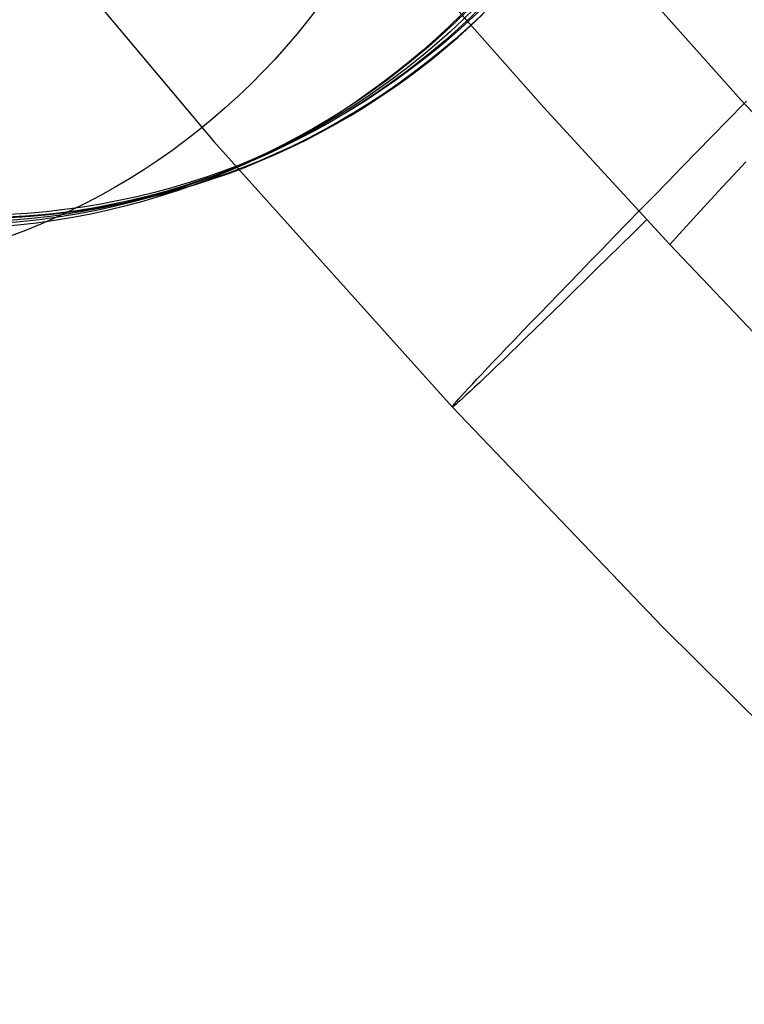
# Model space of a CAD drawing. Extents: x 35614 to 36526, y 4034 to 4838.
# Tile 1 of 79: x 35800 to 35816, y 4112 to 4135. Entities that reach past the tile are written whole.
import ezdxf

# ---------------------------------------------------------------- set-up
doc = ezdxf.new("R2010")
doc.units = 0
doc.layers.add('PREDEFINITO', color=7, linetype='CONTINUOUS')

msp = doc.modelspace()

# ---------------------------------------------------------------- linework, layer by layer
at = {"layer": 'PREDEFINITO'}
for p, q in [((35811.04915199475, 4139.038999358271, -297.2015953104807), (35816.38282006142, 4133.074960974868, -297.2015953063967)), ((35816.38282006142, 4133.074960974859, -297.2015953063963), (35811.04915199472, 4139.038999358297, -297.2015953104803)), ((35798.76421900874, 4138.5306400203, -208.4430381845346), (35804.08816339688, 4132.193428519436, -208.4426314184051)), ((35811.73099691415, 4132.989330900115, -136.9999999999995), (35808.86530187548, 4136.230379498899, -137.0000000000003)), ((35808.86531965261, 4136.230557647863, -137.0000000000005), (35811.7310143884, 4132.989512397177, -136.9999999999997)), ((35810.0382051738, 4134.868650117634, -171.6564491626), (35810.31806440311, 4135.133163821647, -171.6564491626)), ((35809.75200640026, 4134.610392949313, -171.6564491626), (35810.0382051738, 4134.868650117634, -171.6564491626)), ((35809.45958136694, 4134.358540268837, -171.6564491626), (35809.75200640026, 4134.610392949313, -171.6564491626)), ((35809.16104657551, 4134.113238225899, -171.6564491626), (35809.45958136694, 4134.358540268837, -171.6564491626)), ((35808.85652174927, 4133.874631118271, -171.6564491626), (35809.16104657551, 4134.113238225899, -171.6564491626)), ((35808.54612983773, 4133.642861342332, -171.6564491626), (35808.85652174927, 4133.874631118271, -171.6564491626)), ((35808.22999702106, 4133.418069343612, -171.6564491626), (35808.54612983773, 4133.642861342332, -171.6564491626)), ((35807.90825271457, 4133.200393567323, -171.6564491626), (35808.22999702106, 4133.418069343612, -171.6564491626)), ((35807.58102957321, 4132.989970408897, -171.6564491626), (35807.90825271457, 4133.200393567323, -171.6564491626)), ((35816.38282006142, 4133.074960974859, -297.2015953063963), (35816.43607953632, 4133.127650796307, -297.5198354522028)), ((35807.24846349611, 4132.786934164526, -171.6564491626), (35807.58102957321, 4132.989970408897, -171.6564491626)), ((35814.65492462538, 4129.80047371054, -136.9999999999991), (35811.73099691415, 4132.989330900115, -136.9999999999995)), ((35811.7310143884, 4132.989512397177, -136.9999999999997), (35814.65494179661, 4129.80065855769, -136.9999999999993)), ((35816.38282006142, 4133.074960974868, -297.2015953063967), (35821.08677583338, 4128.137278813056, -297.2015953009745)), ((35821.08677583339, 4128.137278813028, -297.2015953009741), (35816.38282006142, 4133.074960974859, -297.2015953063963)), ((35806.91069363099, 4132.591416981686, -171.6564491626), (35807.24846349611, 4132.786934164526, -171.6564491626)), ((35806.56786237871, 4132.403548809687, -171.6564491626), (35806.91069363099, 4132.591416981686, -171.6564491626)), ((35805.86760160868, 4132.0512680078, -171.6564491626), (35806.22011539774, 4132.223457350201, -171.6564491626)), ((35806.22011539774, 4132.223457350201, -171.6564491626), (35806.56786237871, 4132.403548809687, -171.6564491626)), ((35804.08816339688, 4132.193428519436, -208.4426314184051), (35809.61658039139, 4126.037199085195, -208.4422246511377)), ((35805.51047319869, 4131.887103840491, -171.6564491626), (35805.86760160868, 4132.0512680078, -171.6564491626)), ((35805.14888562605, 4131.731085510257, -171.6564491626), (35805.51047319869, 4131.887103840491, -171.6564491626)), ((35804.41297120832, 4131.443956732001, -171.6564491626), (35804.78299762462, 4131.583331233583, -171.6564491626)), ((35804.78299762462, 4131.583331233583, -171.6564491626), (35805.14888562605, 4131.731085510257, -171.6564491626)), ((35816.13973866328, 4131.421080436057, -131.1700420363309), (35816.41470226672, 4131.716572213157, -130.3007743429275)), ((35803.66116761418, 4131.190797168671, -171.6564491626), (35804.03897167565, 4131.313075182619, -171.6564491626)), ((35804.03897167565, 4131.313075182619, -171.6564491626), (35804.41297120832, 4131.443956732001, -171.6564491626)), ((35815.87249239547, 4131.132737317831, -132.0668911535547), (35816.13973866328, 4131.421080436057, -131.1700420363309)), ((35802.89483672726, 4130.972480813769, -171.6564491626), (35803.27973090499, 4131.077230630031, -171.6564491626)), ((35803.27973090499, 4131.077230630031, -171.6564491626), (35803.66116761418, 4131.190797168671, -171.6564491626)), ((35815.6130483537, 4130.851613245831, -132.9923078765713), (35815.87249239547, 4131.132737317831, -132.0668911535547)), ((35802.11539319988, 4130.789838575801, -171.6564491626), (35802.50666356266, 4130.876650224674, -171.6564491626)), ((35802.50666356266, 4130.876650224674, -171.6564491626), (35802.89483672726, 4130.972480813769, -171.6564491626)), ((35815.36148998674, 4130.577776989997, -133.9472962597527), (35815.6130483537, 4130.851613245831, -132.9923078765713)), ((35800.92486650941, 4130.584471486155, -171.6564491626), (35801.32430459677, 4130.643656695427, -171.6564491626)), ((35801.32430459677, 4130.643656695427, -171.6564491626), (35801.72121073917, 4130.712142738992, -171.6564491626)), ((35801.72121073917, 4130.712142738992, -171.6564491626), (35802.11539319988, 4130.789838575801, -171.6564491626)), ((35799.30574591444, 4130.442454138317, -171.6564491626), (35799.71332784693, 4130.463586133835, -171.6564491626)), ((35799.71332784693, 4130.463586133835, -171.6564491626), (35800.11917807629, 4130.494352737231, -171.6564491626)), ((35800.11917807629, 4130.494352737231, -171.6564491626), (35800.52309153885, 4130.534675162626, -171.6564491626)), ((35800.52309153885, 4130.534675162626, -171.6564491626), (35800.92486650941, 4130.584471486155, -171.6564491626)), ((35815.11789930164, 4130.311295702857, -134.9328782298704), (35815.36148998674, 4130.577776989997, -133.9472962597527)), ((35814.88235686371, 4130.052234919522, -135.9500935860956), (35815.11789930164, 4130.311295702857, -134.9328782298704)), ((35814.65494179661, 4129.80065855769, -136.9999999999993), (35814.88235686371, 4130.052234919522, -135.9500935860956)), ((35817.6349029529, 4126.666080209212, -136.9999999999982), (35814.65492462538, 4129.80047371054, -136.9999999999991)), ((35814.65494179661, 4129.80065855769, -136.9999999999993), (35817.63491982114, 4126.666268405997, -136.9999999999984)), ((35809.61658039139, 4126.037199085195, -208.4422246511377), (35814.48592679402, 4120.936813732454, -208.4418779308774)), ((35814.48592679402, 4120.936813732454, -208.4418779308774), (35819.49622613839, 4115.975398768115, -208.4415312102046))]:
    msp.add_line(p, q, dxfattribs=at)
at = {"layer": 'PREDEFINITO', "extrusion": (0.002014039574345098, -2.01417304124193e-05, 0.9999979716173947)}
msp.add_circle((35798.68465180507, 4147.388998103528, -144.945725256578), 17.00266802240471, dxfattribs=at)
at = {"layer": 'PREDEFINITO', "extrusion": (-0.000377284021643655, 3.770200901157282e-06, 0.9999999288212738)}
msp.add_circle((35798.39437092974, 4147.476992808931, -185.1406064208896), 17.00267542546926, dxfattribs=at)
at = {"layer": 'PREDEFINITO', "extrusion": (-6.062921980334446e-05, -0.0002011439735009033, 0.9999999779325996)}
msp.add_circle((35798.5140794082, 4147.392630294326, -213.1580488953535), 17.03165420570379, dxfattribs=at)
at = {"layer": 'PREDEFINITO', "extrusion": (3.924697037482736e-05, 5.714019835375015e-08, 0.9999999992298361)}
msp.add_circle((35797.8244309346, 4147.165827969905, -332.3751063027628), 17.00267310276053, dxfattribs=at)
at = {"layer": 'PREDEFINITO', "extrusion": (3.924697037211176e-05, 5.714019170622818e-08, 0.9999999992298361)}
msp.add_circle((35797.8244309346, 4147.16582796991, -332.3751063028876), 17.00267310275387, dxfattribs=at)
at = {"layer": 'PREDEFINITO', "extrusion": (0.002048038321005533, -2.003495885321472e-05, 0.9999979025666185)}
msp.add_circle((35798.47085202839, 4147.243898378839, -221.559052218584), 17.00266817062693, dxfattribs=at)
at = {"layer": 'PREDEFINITO', "extrusion": (0.002779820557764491, -2.765595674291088e-05, 0.9999961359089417)}
msp.add_circle((35798.70465782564, 4147.315850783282, -156.4544365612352), 17.00267206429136, dxfattribs=at)
at = {"layer": 'PREDEFINITO', "extrusion": (0.05626475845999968, 0.05250560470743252, 0.9970343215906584)}
msp.add_circle((-21390.62993206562, -28943.42233348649, 1811.924841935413), 15.66086627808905, dxfattribs=at)
at = {"layer": 'PREDEFINITO', "extrusion": (-3.242475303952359e-08, 4.02704785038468e-16, 0.9999999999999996)}
msp.add_arc((36007.95454972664, 4312.185793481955, -319.7320150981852), 200.0000000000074, 180.0000000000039, 269.9999999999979, dxfattribs=at)
at = {"layer": 'PREDEFINITO', "extrusion": (0.7090161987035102, -0.7051897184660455, -0.001868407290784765)}
msp.add_arc((28587.60909331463, -166.301383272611, 22480.34892388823), 409.5622470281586, 169.9738714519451, 192.5362145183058, dxfattribs=at)

doc.saveas('drawing.dxf')
